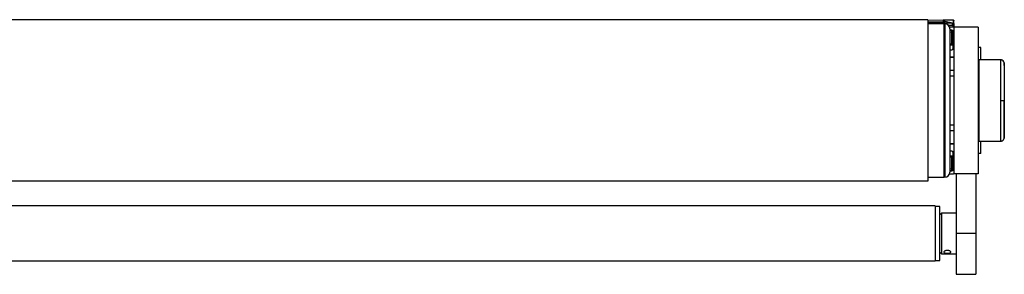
# Model space of a CAD drawing. Header units: millimetres. Extents: x 0 to 420, y 0 to 297.
# Tile 21 of 22: x 310 to 353, y 216 to 227. Entities that reach past the tile are written whole.
import ezdxf

# ---------------------------------------------------------------- set-up
doc = ezdxf.new("R2010")
doc.units = ezdxf.units.MM

msp = doc.modelspace()

# ---------------------------------------------------------------- linework, layer by layer
at = {"color": 7, "linetype": 'Continuous', "lineweight": 25}
for p, q in [((349.49383, 227.18436), (278.59537, 227.18436)), ((349.49383, 227.18436), (349.49383, 220.16542)), ((350.59214, 227.16989), (349.49383, 227.15072)), ((349.49383, 227.09687), (350.16675, 227.10862)), ((350.16675, 227.10862), (350.16675, 227.05007)), ((350.20282, 227.07371), (350.20282, 227.12256)), ((350.23703, 227.10148), (350.23703, 227.11376)), ((350.51933, 227.04257), (350.23703, 227.10148)), ((350.59214, 227.16802), (350.59399, 227.168)), ((350.59399, 227.168), (350.59399, 227.02699)), ((350.62821, 227.13336), (350.62821, 227.13445)), ((350.62821, 227.01819), (350.62821, 227.13336)), ((350.16675, 227.05007), (349.49383, 227.06181)), ((349.49383, 227.04257), (350.20282, 227.04257)), ((350.20282, 227.00712), (349.49383, 227.00851)), ((350.20282, 227.05737), (350.20282, 227.07371)), ((350.20282, 227.04257), (350.55731, 227.04257)), ((350.20282, 227.00712), (350.20282, 227.04257)), ((350.20282, 220.34266), (350.20282, 227.00712)), ((350.23827, 226.93622), (350.20282, 226.93622)), ((350.20282, 226.92488), (350.23827, 226.91749)), ((350.23827, 226.86532), (350.20282, 226.86532)), ((350.23827, 226.75897), (350.20282, 226.75897)), ((350.23827, 227.00712), (350.23827, 226.44342)), ((350.55731, 226.93622), (350.3968, 226.93622)), ((350.43447, 226.87654), (350.48825, 226.86532)), ((350.55731, 226.86532), (350.4388, 226.86532)), ((350.45096, 226.79442), (350.45096, 220.55536)), ((350.53604, 226.7377), (350.45096, 226.7377)), ((350.53511, 226.72257), (350.45096, 226.72037)), ((350.55731, 227.04257), (350.55731, 226.93622)), ((350.59399, 227.02699), (350.55731, 227.03464)), ((350.57149, 226.16532), (350.57149, 226.68714)), ((350.57149, 226.68714), (350.59985, 226.68714)), ((350.59985, 226.68714), (350.59893, 226.69795)), ((350.59985, 226.16532), (350.59985, 226.68714)), ((350.60694, 225.95073), (350.60694, 226.66681)), ((350.62821, 227.01819), (350.62821, 226.86532)), ((351.69168, 226.86532), (350.62821, 226.86532)), ((350.62821, 226.86532), (350.62821, 220.48446)), ((351.69168, 226.86532), (351.69168, 220.48446)), ((350.23827, 226.44342), (350.23827, 220.34266)), ((350.45096, 226.65027), (350.53511, 226.65247)), ((350.53511, 226.65247), (350.53511, 226.12762)), ((350.53511, 226.12762), (350.45096, 226.12956)), ((350.45096, 226.09489), (350.5348, 226.09295)), ((350.45096, 225.87983), (350.53604, 225.87983)), ((350.57149, 226.16532), (350.59985, 226.16532)), ((350.59214, 226.1205), (350.59214, 225.90738)), ((351.79803, 225.97909), (351.69168, 225.97909)), ((351.79803, 225.44642), (351.79803, 225.97909)), ((350.45096, 225.56433), (350.62821, 225.56433)), ((350.62821, 225.5537), (350.45096, 225.5537)), ((350.59214, 225.56433), (350.59214, 225.5537)), ((351.72713, 225.41252), (351.69168, 225.4119)), ((352.67662, 225.43876), (351.72713, 225.44704)), ((351.72713, 221.90274), (351.72713, 225.44704)), ((352.6948, 225.435), (352.67702, 225.4373)), ((350.45096, 224.98651), (350.62821, 224.98651)), ((350.62821, 224.97588), (350.45096, 224.97588)), ((350.59214, 224.98651), (350.59214, 224.97588)), ((350.20282, 224.61177), (350.23827, 224.61177)), ((350.20991, 224.56518), (350.20991, 223.92677)), ((350.62821, 224.73837), (350.45096, 224.73837)), ((350.20282, 223.92677), (350.23827, 223.92677)), ((352.81631, 223.67489), (352.82606, 223.67489)), ((350.45096, 222.61141), (350.62821, 222.61141)), ((350.45096, 222.3739), (350.62821, 222.3739)), ((350.62821, 222.36327), (350.45096, 222.36327)), ((350.52186, 222.36327), (350.52186, 222.3739)), ((350.59214, 222.3739), (350.59214, 222.36327)), ((350.45096, 221.79608), (350.62821, 221.79608)), ((350.62821, 221.78545), (350.45096, 221.78545)), ((350.52186, 221.78545), (350.52186, 221.79608)), ((350.59214, 221.79608), (350.59214, 221.78545)), ((351.69168, 221.93788), (351.72713, 221.93726)), ((351.72713, 221.90274), (352.67661, 221.91102)), ((351.79803, 221.37069), (351.79803, 221.90336)), ((352.67661, 221.91102), (352.67662, 221.91102)), ((352.67711, 221.91256), (352.70128, 221.91609)), ((350.53604, 221.46995), (350.45096, 221.46995)), ((350.5348, 221.25683), (350.45096, 221.2549)), ((350.45096, 221.22023), (350.53511, 221.22217)), ((350.53511, 221.22217), (350.53511, 220.69731)), ((350.57149, 220.66265), (350.57149, 221.18446)), ((350.57149, 221.18446), (350.59985, 221.18446)), ((350.59214, 221.4424), (350.59214, 221.22929)), ((350.59985, 220.66265), (350.59985, 221.18446)), ((350.60694, 220.68298), (350.60694, 221.39905)), ((351.79803, 221.37069), (351.69168, 221.37069)), ((350.20282, 220.73655), (350.23827, 220.73655)), ((350.53511, 220.69731), (350.45096, 220.69951)), ((349.49383, 220.34127), (350.20282, 220.34266)), ((350.20282, 220.60111), (350.23827, 220.60111)), ((350.20282, 220.59081), (350.23827, 220.59081)), ((350.20282, 220.48446), (350.23827, 220.48446)), ((350.4388, 220.48446), (350.55731, 220.48446)), ((350.45096, 220.62941), (350.53511, 220.62721)), ((350.45096, 220.61208), (350.53604, 220.61208)), ((350.57149, 220.66265), (350.59985, 220.66265)), ((350.57537, 220.48538), (350.59214, 220.48509)), ((350.59898, 220.65243), (350.59985, 220.66265)), ((351.69168, 220.48446), (350.62821, 220.48446)), ((350.73455, 220.48446), (350.73455, 217.89667)), ((351.58534, 220.48446), (351.58534, 217.89667)), ((349.49383, 220.16542), (278.59537, 220.16542)), ((349.81287, 219.09131), (278.27633, 219.09131)), ((349.81287, 219.09131), (349.81287, 216.70203)), ((350.02557, 219.06649), (349.81287, 219.06649)), ((350.02557, 217.44857), (350.02557, 219.06649)), ((350.09647, 218.7829), (350.02557, 218.712)), ((350.73455, 218.7829), (350.09647, 218.7829)), ((350.09647, 218.7829), (350.09647, 217.01044)), ((351.58534, 217.89667), (350.73455, 217.89667)), ((350.73455, 217.89667), (350.73455, 216.1242)), ((351.58534, 217.89667), (351.58534, 216.1242)), ((350.02557, 216.72684), (350.02557, 217.44857)), ((350.02557, 217.08133), (350.09647, 217.01044)), ((350.09647, 217.01044), (350.73455, 217.01044)), ((278.27633, 216.70203), (349.81287, 216.70203)), ((349.81287, 216.72684), (350.02557, 216.72684)), ((350.73455, 216.1242), (351.58534, 216.1242))]:
    msp.add_line(p, q, dxfattribs=at)
at = {"color": 7, "linetype": 'Continuous', "lineweight": 25, "flags": 128}
for points in [[(350.20282, 224.56661), (350.20776, 224.56565), (350.21818, 224.56297), (350.22672, 224.55973), (350.23305, 224.55606), (350.23695, 224.55208), (350.23827, 224.54795)], [(352.67654, 223.67485), (352.70219, 223.67485), (352.72694, 223.67486), (352.74999, 223.67487), (352.77057, 223.67487), (352.78801, 223.67488), (352.80172, 223.67489), (352.81126, 223.67489), (352.81631, 223.67489)]]:
    msp.add_lwpolyline(points, dxfattribs=at)
at = {"color": 7, "linetype": 'Continuous', "lineweight": 25}
for centre, radius, start, end in [((350.16762, 227.07344), 0.03519, 0.452129, 91.424717), ((350.22926, 227.15447), 0.04145, 230.353364, 280.798926), ((350.22926, 227.14219), 0.04145, 230.353364, 280.798926), ((350.59276, 227.13445), 0.03545, 0, 91), ((350.18171, 227.0418), 0.01709, 151.083673, 177.440706), ((350.16737, 227.05737), 0.03545, 334.070659, 0), ((350.22928, 227.10365), 0.05331, 240.238108, 278.917476), ((350.23827, 226.79442), 0.2127, 0, 90), ((350.59905, 226.68752), 0.07292, 151.27083, 208.72917), ((350.38825, 226.73121), 0.14711, 356.632953, 2.529287), ((350.53604, 226.68714), 0.03545, 0, 91.5), ((350.5364, 226.68754), 0.03509, 267.897265, 359.338363), ((350.53604, 226.66681), 0.0709, 0, 90), ((350.55731, 226.68808), 0.17725, 66.421822, 90), ((350.31793, 227.04633), 0.41724, 306.101362, 308.994675), ((350.60176, 226.98627), 0.04145, 50.353364, 100.798926), ((349.76381, 226.11716), 0.77137, 358.201285, 0.77631), ((350.53604, 225.95073), 0.0709, 270, 0), ((349.90754, 225.25059), 1.10698, 51.797712, 53.642543), ((352.67556, 225.28994), 0.14161, 6.179486, 89.585698), ((349.76381, 221.23262), 0.77137, 359.22369, 1.798715), ((350.53604, 221.39905), 0.0709, 0, 90), ((349.90754, 222.09919), 1.10698, 306.357457, 308.202288), ((350.59905, 220.66226), 0.07292, 151.27083, 208.72917), ((350.5364, 220.66224), 0.03509, 0.661637, 92.102735), ((350.53604, 220.68298), 0.0709, 270, 0), ((350.23827, 220.55536), 0.2127, 270, 0), ((350.53604, 220.66265), 0.03545, 268.5, 0), ((350.36295, 220.61838), 0.17239, 357.903306, 2.934454), ((350.55731, 220.66171), 0.17725, 270, 293.578178), ((350.31793, 220.30345), 0.41724, 51.005325, 53.898638), ((350.61311, 220.48793), 0.02116, 180.146658, 187.719004), ((350.59276, 220.52053), 0.03545, 269, 313.693126)]:
    msp.add_arc(centre, radius, start, end, dxfattribs=at)
for centre, major_axis, ratio, start_param, end_param in [((350.16737, 223.61701), (-0.00062, 3.54545), 0.00001526, 0.04502532, 0.17450654), ((374.94146, 224.04945), (87.02453, 0.6392), 0.03946155, 1.85409053, 1.85855275), ((350.23827, 226.92007), (-0.00724, 0.72577), 0.0008151, 4.89375741, 4.96501358), ((350.59276, 223.62444), (-0.00062, 3.54545), 0.00001526, 0.00000026, 0.03252025), ((350.59276, 226.8461), (0.00724, 0.72275), 0.00082193, 1.31783019, 1.5490337), ((350.53666, 226.16542), (0.00589, 0.07225), 0.9778629, 3.19863673, 4.12356395), ((350.53604, 226.16542), (0.00203, 0.03776), 0.93727328, 3.1727564, 4.09768363), ((350.53666, 221.18437), (-0.00589, 0.07225), 0.9778629, 5.30121401, 6.22614123), ((350.53604, 221.18437), (-0.00203, 0.03776), 0.93727328, 5.32709433, 6.25202156)]:
    msp.add_ellipse(centre, major_axis=major_axis, ratio=ratio, start_param=start_param, end_param=end_param, dxfattribs=at)
for points, knots in [([(350.21957, 227.16096), (350.2136, 227.16083), (350.19939, 227.16051), (350.18152, 227.15977), (350.17105, 227.15916), (350.16682, 227.15888), (350.16675, 227.15887)], [0, 0, 0, 0, 0.29198398, 0.69591493, 0.9948299, 1, 1, 1, 1]), ([(350.16675, 227.15887), (350.16916, 227.15877), (350.17557, 227.15851), (350.18579, 227.15446), (350.19525, 227.14621), (350.20163, 227.13502), (350.20242, 227.12675), (350.20282, 227.12256)], [0, 0, 0, 0, 0.1198481, 0.31831407, 0.53286561, 0.76302131, 1, 1, 1, 1]), ([(350.23703, 227.11376), (350.23629, 227.12215), (350.23479, 227.13934), (350.22472, 227.15365), (350.21957, 227.16096)], [0, 0, 0, 0, 0.48856925, 1, 1, 1, 1]), ([(350.59399, 227.168), (350.59743, 227.16759), (350.60429, 227.16678), (350.61334, 227.16211), (350.62099, 227.15521), (350.6267, 227.1455), (350.6282, 227.13771), (350.62821, 227.13344), (350.62821, 227.13336)], [0, 0, 0, 0, 0.16794276, 0.33530291, 0.51644874, 0.7333953, 0.99473785, 1, 1, 1, 1]), ([(350.19925, 227.04187), (350.19874, 227.04121), (350.19771, 227.03987), (350.19401, 227.04188), (350.18677, 227.04541), (350.18186, 227.04731), (350.17659, 227.04871), (350.17223, 227.04946), (350.16908, 227.04981), (350.16745, 227.04998), (350.16683, 227.05006), (350.16675, 227.05007)], [0, 0, 0, 0, 0.323343, 0.64997238, 0.7362313, 0.82297245, 0.88800526, 0.9381719, 0.97267281, 0.99633828, 1, 1, 1, 1]), ([(350.57149, 226.16532), (350.57114, 226.16107), (350.57046, 226.15271), (350.56598, 226.14559), (350.56378, 226.14208)], [0, 0, 0, 0, 0.5084988, 1, 1, 1, 1]), ([(350.59214, 226.1205), (350.59434, 226.12739), (350.59899, 226.14196), (350.59955, 226.15726), (350.59985, 226.16532)], [0, 0, 0, 0, 0.473256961, 1, 1, 1, 1]), ([(352.67654, 223.67485), (352.67656, 223.7726), (352.67659, 223.97094), (352.67661, 224.25879), (352.67652, 224.53263), (352.67657, 224.77974), (352.6766, 224.99765), (352.67649, 225.17602), (352.67661, 225.31393), (352.67656, 225.39892), (352.67655, 225.43836), (352.67657, 225.4347), (352.67657, 225.43353)], [0, 0, 0, 0, 0.10580634, 0.21468099, 0.32048836, 0.42936412, 0.53517181, 0.64404783, 0.74985665, 0.85873394, 0.95481166, 1, 1, 1, 1]), ([(352.81671, 225.30718), (352.81663, 225.30841), (352.81623, 225.31416), (352.81291, 225.33556), (352.79948, 225.37143), (352.76596, 225.40977), (352.72227, 225.4346), (352.69114, 225.43646), (352.67706, 225.4373)], [0, 0, 0, 0, 0.01847736, 0.08582144, 0.30546512, 0.55831355, 0.80021053, 1, 1, 1, 1]), ([(352.82606, 225.18897), (352.82484, 225.20974), (352.82239, 225.25133), (352.81824, 225.2928), (352.81617, 225.31356)], [0, 0, 0, 0, 0.499373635, 1, 1, 1, 1]), ([(352.81634, 225.30715), (352.81633, 225.30824), (352.81631, 225.31168), (352.81634, 225.27565), (352.81633, 225.19632), (352.81627, 225.06966), (352.81633, 224.9032), (352.81633, 224.70245), (352.81631, 224.47198), (352.81638, 224.21934), (352.81629, 223.95096), (352.8163, 223.76691), (352.81631, 223.67489)], [0, 0, 0, 0, 0.04519697, 0.14229069, 0.24951199, 0.35673221, 0.46395128, 0.57117195, 0.6783794, 0.78558802, 0.8927954, 1, 1, 1, 1]), ([(352.82606, 225.18081), (352.82606, 225.18216), (352.82606, 225.18599), (352.82606, 225.12154), (352.82606, 224.99226), (352.82606, 224.80539), (352.82606, 224.56845), (352.82606, 224.29343), (352.82606, 223.99118), (352.82606, 223.78024), (352.82606, 223.67489)], [0, 0, 0, 0, 0.07182898, 0.20468157, 0.3367394, 0.46949014, 0.60201668, 0.73437542, 0.8673414, 1, 1, 1, 1]), ([(352.67657, 221.91598), (352.67657, 221.91486), (352.67655, 221.91114), (352.67656, 221.9498), (352.67661, 222.03473), (352.67649, 222.17077), (352.67659, 222.3502), (352.67657, 222.56563), (352.67652, 222.8146), (352.67661, 223.08564), (352.67659, 223.37593), (352.67656, 223.57426), (352.67654, 223.67485)], [0, 0, 0, 0, 0.04254763, 0.14094275, 0.24679549, 0.35571793, 0.46156949, 0.57049069, 0.67634193, 0.78526289, 0.8910974, 1, 1, 1, 1]), ([(352.81631, 223.67489), (352.8163, 223.58287), (352.81629, 223.39882), (352.81638, 223.13044), (352.81631, 222.8778), (352.81633, 222.64733), (352.81633, 222.44658), (352.81627, 222.28013), (352.81633, 222.15345), (352.81634, 222.07418), (352.81631, 222.03825), (352.81633, 222.04157), (352.81634, 222.0426)], [0, 0, 0, 0, 0.10740972, 0.21482222, 0.32223596, 0.42964854, 0.53707435, 0.64449857, 0.75192392, 0.85935037, 0.95662987, 1, 1, 1, 1]), ([(352.82606, 222.16897), (352.82606, 222.16763), (352.82606, 222.16379), (352.82606, 222.22824), (352.82606, 222.35752), (352.82606, 222.5444), (352.82606, 222.78133), (352.82606, 223.05635), (352.82606, 223.35861), (352.82606, 223.56954), (352.82606, 223.67489)], [0, 0, 0, 0, 0.07180829, 0.20466384, 0.33672462, 0.46947832, 0.6020078, 0.7343695, 0.86733844, 1, 1, 1, 1]), ([(352.67724, 221.91202), (352.69357, 221.91348), (352.72402, 221.91622), (352.76106, 221.93792), (352.78653, 221.9629), (352.80242, 221.98809), (352.81121, 222.01058), (352.81538, 222.0285), (352.81635, 222.03859), (352.81674, 222.04259)], [0, 0, 0, 0, 0.23161094, 0.43175805, 0.59816768, 0.7386349, 0.85377264, 0.94214638, 1, 1, 1, 1]), ([(352.81617, 222.03622), (352.81824, 222.05698), (352.82239, 222.09844), (352.82484, 222.14004), (352.82606, 222.16081)], [0, 0, 0, 0, 0.50056851, 1, 1, 1, 1]), ([(350.56378, 221.2077), (350.56603, 221.2041), (350.5705, 221.19696), (350.57116, 221.1886), (350.57149, 221.18446)], [0, 0, 0, 0, 0.50426606, 1, 1, 1, 1]), ([(350.59985, 221.18446), (350.59957, 221.19232), (350.59902, 221.20761), (350.59439, 221.22219), (350.59214, 221.22929)], [0, 0, 0, 0, 0.51365174, 1, 1, 1, 1]), ([(350.19573, 217.0888), (350.19735, 217.09588), (350.20059, 217.11005), (350.22586, 217.13182), (350.26325, 217.14982), (350.3103, 217.16087), (350.361, 217.16258), (350.40957, 217.15478), (350.45095, 217.1391), (350.48074, 217.11832), (350.49525, 217.09602), (350.49279, 217.07559), (350.47396, 217.05915), (350.4408, 217.04749), (350.39662, 217.04066), (350.34653, 217.03836), (350.29658, 217.04033), (350.25203, 217.04668), (350.21779, 217.05791), (350.19863, 217.07251), (350.19658, 217.08402), (350.19573, 217.0888)], [0, 0, 0, 0, 0.05317688, 0.10633615, 0.15995495, 0.21390305, 0.2673428, 0.3202276, 0.37337634, 0.42719221, 0.4810472, 0.53425887, 0.58714955, 0.64051842, 0.69444472, 0.74813707, 0.80115093, 0.8541076, 0.90770795, 0.96165812, 1, 1, 1, 1])]:
    msp.add_open_spline(points, degree=3, knots=knots, dxfattribs=at)

doc.saveas('drawing.dxf')
